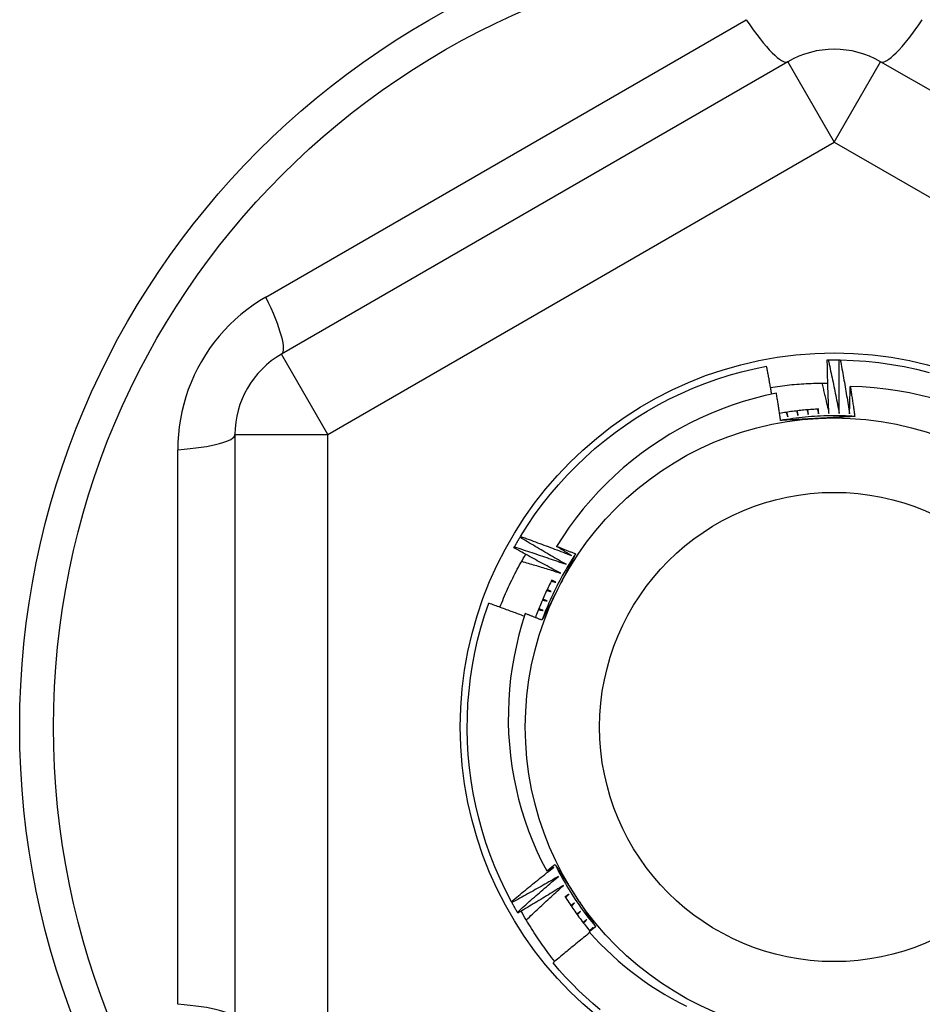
# Model space of a CAD drawing. Header units: inches. Extents: x 56.1 to 140.1, y 37.7 to 64.
# Tile 24 of 102: x 82.843 to 83.225, y 43.875 to 44.292. Entities that reach past the tile are written whole.
import ezdxf

# ---------------------------------------------------------------- set-up
doc = ezdxf.new("R2010")
doc.units = ezdxf.units.IN
doc.header["$MEASUREMENT"] = 0
doc.layers.add('Visible Edges(ANSI)', color=7, linetype='Continuous', lineweight=25)
doc.layers.add('Visible Tangent Edges(ANSI)', color=7, linetype='Continuous', lineweight=25)

msp = doc.modelspace()

# ---------------------------------------------------------------- linework, layer by layer
at = {"layer": 'Visible Edges(ANSI)'}
for p, q in [((83.16811, 44.27471), (82.95355, 44.15083)), ((83.42205, 44.15083), (83.20748, 44.27471)), ((83.18485, 44.14834), (83.18527, 44.14835)), ((83.18997, 44.14835), (83.19039, 44.14834)), ((82.93386, 44.11673), (82.93386, 43.86897)), ((83.05466, 44.07322), (83.05487, 44.07357)), ((83.05209, 44.06879), (83.05229, 44.06915)), ((83.05122, 43.91848), (83.05103, 43.91885)), ((83.05375, 43.91403), (83.05354, 43.91438)), ((83.08471, 43.90666), (83.08565, 43.90785))]:
    msp.add_line(p, q, dxfattribs=at)
at = {"layer": 'Visible Edges(ANSI)', "flags": 128}
for points in [[(83.05487, 44.07357), (83.05778, 44.07817), (83.06084, 44.08267), (83.06406, 44.08706), (83.06744, 44.09133), (83.07096, 44.09548), (83.07462, 44.0995), (83.07842, 44.1034), (83.08235, 44.10716), (83.08642, 44.11078), (83.09061, 44.11425), (83.09491, 44.11758), (83.09933, 44.12075), (83.10386, 44.12377), (83.10849, 44.12663), (83.11322, 44.12932), (83.11804, 44.13184), (83.12295, 44.1342), (83.12793, 44.13638), (83.13299, 44.13839), (83.13812, 44.14022), (83.1433, 44.14187), (83.14855, 44.14333), (83.15383, 44.14461), (83.15916, 44.14571)], [(83.16132, 44.13388), (83.16123, 44.13437), (83.16114, 44.13486), (83.16106, 44.13536), (83.16097, 44.13585), (83.16088, 44.13634), (83.1608, 44.13684), (83.16071, 44.13733), (83.16062, 44.13782), (83.16053, 44.13832), (83.16044, 44.13881), (83.16035, 44.1393), (83.16026, 44.13979), (83.16017, 44.14029), (83.16008, 44.14078), (83.15999, 44.14127), (83.1599, 44.14177), (83.15981, 44.14226), (83.15972, 44.14275), (83.15963, 44.14324), (83.15954, 44.14374), (83.15944, 44.14423), (83.15935, 44.14472), (83.15926, 44.14521), (83.15916, 44.14571)], [(83.18556, 44.12573), (83.18552, 44.12667), (83.18548, 44.12761), (83.18544, 44.12855), (83.1854, 44.12949), (83.18536, 44.13044), (83.18532, 44.13138), (83.18528, 44.13232), (83.18525, 44.13326), (83.18522, 44.1342), (83.18518, 44.13514), (83.18515, 44.13609), (83.18512, 44.13703), (83.18509, 44.13797), (83.18506, 44.13891), (83.18504, 44.13986), (83.18501, 44.1408), (83.18499, 44.14174), (83.18497, 44.14268), (83.18494, 44.14363), (83.18492, 44.14457), (83.1849, 44.14551), (83.18489, 44.14645), (83.18487, 44.1474), (83.18485, 44.14834)], [(83.18527, 44.14835), (83.18546, 44.14835), (83.18566, 44.14835), (83.18585, 44.14835), (83.18605, 44.14836), (83.18625, 44.14836), (83.18644, 44.14836), (83.18664, 44.14836), (83.18683, 44.14836), (83.18703, 44.14836), (83.18723, 44.14837), (83.18742, 44.14837), (83.18762, 44.14837), (83.18782, 44.14837), (83.18801, 44.14837), (83.18821, 44.14837), (83.1884, 44.14836), (83.1886, 44.14836), (83.1888, 44.14836), (83.18899, 44.14836), (83.18919, 44.14836), (83.18938, 44.14836), (83.18958, 44.14836), (83.18978, 44.14835), (83.18997, 44.14835)], [(83.18527, 44.14835), (83.18547, 44.14741), (83.18568, 44.14647), (83.18589, 44.14553), (83.18609, 44.14459), (83.1863, 44.14365), (83.1865, 44.14271), (83.1867, 44.14177), (83.1869, 44.14083), (83.1871, 44.13988), (83.18729, 44.13894), (83.18749, 44.138), (83.18769, 44.13706), (83.18788, 44.13612), (83.18807, 44.13517), (83.18826, 44.13423), (83.18846, 44.13329), (83.18864, 44.13234), (83.18883, 44.1314), (83.18902, 44.13046), (83.18921, 44.12951), (83.18939, 44.12857), (83.18957, 44.12762), (83.18976, 44.12668), (83.18994, 44.12573)], [(83.18994, 44.12573), (83.18993, 44.12667), (83.18991, 44.12762), (83.1899, 44.12856), (83.1899, 44.1295), (83.18989, 44.13044), (83.18988, 44.13138), (83.18988, 44.13233), (83.18987, 44.13327), (83.18987, 44.13421), (83.18987, 44.13515), (83.18987, 44.1361), (83.18987, 44.13704), (83.18987, 44.13798), (83.18987, 44.13892), (83.18988, 44.13987), (83.18988, 44.14081), (83.18989, 44.14175), (83.1899, 44.14269), (83.18991, 44.14364), (83.18992, 44.14458), (83.18993, 44.14552), (83.18994, 44.14647), (83.18996, 44.14741), (83.18997, 44.14835)], [(83.19039, 44.14834), (83.19582, 44.14816), (83.20125, 44.14778), (83.20667, 44.14722), (83.21205, 44.14646), (83.21741, 44.14552), (83.22274, 44.14439), (83.22802, 44.14308)], [(83.19039, 44.14834), (83.19056, 44.1474), (83.19074, 44.14645), (83.19091, 44.14551), (83.19109, 44.14456), (83.19126, 44.14362), (83.19143, 44.14267), (83.1916, 44.14172), (83.19177, 44.14078), (83.19194, 44.13983), (83.1921, 44.13888), (83.19227, 44.13793), (83.19243, 44.13698), (83.1926, 44.13604), (83.19276, 44.13509), (83.19292, 44.13414), (83.19308, 44.13319), (83.19324, 44.13224), (83.19339, 44.13129), (83.19355, 44.13034), (83.1937, 44.12939), (83.19386, 44.12844), (83.19401, 44.12749), (83.19416, 44.12654), (83.19431, 44.12559)], [(83.16082, 44.13672), (83.16182, 44.13688), (83.16282, 44.13703), (83.16383, 44.13717), (83.16484, 44.13731), (83.16584, 44.13744), (83.16685, 44.13756), (83.16786, 44.13767), (83.16887, 44.13778), (83.16988, 44.13788), (83.17089, 44.13798), (83.1719, 44.13806), (83.17291, 44.13814), (83.17392, 44.13822), (83.17493, 44.13828), (83.17595, 44.13834), (83.17696, 44.13839), (83.17797, 44.13844), (83.17899, 44.13847), (83.18, 44.1385), (83.18102, 44.13853), (83.18203, 44.13854), (83.18305, 44.13855), (83.18406, 44.13856), (83.18508, 44.13855)], [(83.18256, 44.13855), (83.18269, 44.13802), (83.18282, 44.13748), (83.18295, 44.13695), (83.18307, 44.13642), (83.1832, 44.13588), (83.18333, 44.13535), (83.18346, 44.13482), (83.18358, 44.13428), (83.18371, 44.13375), (83.18384, 44.13322), (83.18396, 44.13268), (83.18409, 44.13215), (83.18421, 44.13161), (83.18434, 44.13108), (83.18446, 44.13054), (83.18459, 44.13001), (83.18471, 44.12948), (83.18483, 44.12894), (83.18495, 44.12841), (83.18508, 44.12787), (83.1852, 44.12734), (83.18532, 44.1268), (83.18544, 44.12626), (83.18556, 44.12573)], [(83.19431, 44.12559), (83.19432, 44.12607), (83.19433, 44.12655), (83.19434, 44.12703), (83.19435, 44.12751), (83.19436, 44.12798), (83.19437, 44.12846), (83.19438, 44.12894), (83.19439, 44.12942), (83.1944, 44.1299), (83.19442, 44.13038), (83.19443, 44.13086), (83.19444, 44.13134), (83.19446, 44.13182), (83.19447, 44.1323), (83.19448, 44.13278), (83.1945, 44.13326), (83.19451, 44.13374), (83.19453, 44.13422), (83.19454, 44.13469), (83.19456, 44.13517), (83.19457, 44.13565), (83.19459, 44.13613), (83.1946, 44.13661), (83.19462, 44.13709)], [(83.22949, 44.1321), (83.22458, 44.13333), (83.21964, 44.1344), (83.21468, 44.13528), (83.20968, 44.136), (83.20468, 44.13654), (83.19965, 44.1369), (83.19462, 44.13709)], [(83.19462, 44.13709), (83.1947, 44.13656), (83.19479, 44.13604), (83.19487, 44.13551), (83.19495, 44.13498), (83.19503, 44.13445), (83.19511, 44.13393), (83.19519, 44.1334), (83.19527, 44.13287), (83.19535, 44.13234), (83.19543, 44.13181), (83.19551, 44.13129), (83.19559, 44.13076), (83.19567, 44.13023), (83.19575, 44.1297), (83.19583, 44.12917), (83.19591, 44.12864), (83.19598, 44.12812), (83.19606, 44.12759), (83.19614, 44.12706), (83.19621, 44.12653), (83.19629, 44.126), (83.19636, 44.12547), (83.19644, 44.12494), (83.19651, 44.12442)], [(83.16332, 44.13429), (83.15856, 44.13325), (83.15385, 44.13205), (83.14918, 44.13069), (83.14456, 44.12917), (83.14, 44.1275), (83.1355, 44.12567), (83.13106, 44.12369), (83.12668, 44.12156), (83.12238, 44.11927), (83.11815, 44.11684), (83.11401, 44.11426), (83.10996, 44.11155), (83.10602, 44.1087), (83.10218, 44.10572), (83.09844, 44.10262), (83.09481, 44.09938), (83.0913, 44.09603), (83.0879, 44.09255), (83.08462, 44.08896), (83.08147, 44.08525), (83.07844, 44.08142), (83.07554, 44.0775), (83.07279, 44.07348), (83.07018, 44.06938)], [(83.16506, 44.12273), (83.16499, 44.12321), (83.16492, 44.12369), (83.16485, 44.12418), (83.16478, 44.12466), (83.16471, 44.12514), (83.16464, 44.12562), (83.16457, 44.1261), (83.1645, 44.12659), (83.16443, 44.12707), (83.16436, 44.12755), (83.16429, 44.12803), (83.16421, 44.12851), (83.16414, 44.129), (83.16407, 44.12948), (83.16399, 44.12996), (83.16392, 44.13044), (83.16385, 44.13092), (83.16377, 44.1314), (83.1637, 44.13189), (83.16362, 44.13237), (83.16355, 44.13285), (83.16347, 44.13333), (83.1634, 44.13381), (83.16332, 44.13429)], [(83.18123, 44.12754), (83.18053, 44.1275), (83.17984, 44.12746), (83.17914, 44.12742), (83.17845, 44.12737), (83.17775, 44.12732), (83.17706, 44.12727), (83.17637, 44.12721), (83.17567, 44.12715), (83.17498, 44.12709), (83.17429, 44.12702), (83.17359, 44.12695), (83.1729, 44.12687), (83.17221, 44.12679), (83.17152, 44.12671), (83.17083, 44.12662), (83.17014, 44.12654), (83.16945, 44.12644), (83.16876, 44.12635), (83.16807, 44.12625), (83.16738, 44.12614), (83.16669, 44.12603), (83.16601, 44.12592), (83.16532, 44.12581), (83.16463, 44.12569)], [(83.19651, 44.12441), (83.1952, 44.12449), (83.19389, 44.12456), (83.19257, 44.12461), (83.19126, 44.12465), (83.18994, 44.12468), (83.18863, 44.12469), (83.18731, 44.12469), (83.186, 44.12468), (83.18468, 44.12465), (83.18336, 44.12462), (83.18205, 44.12456), (83.18074, 44.1245), (83.17942, 44.12442), (83.17811, 44.12433), (83.1768, 44.12423), (83.17549, 44.12411), (83.17418, 44.12398), (83.17287, 44.12384), (83.17157, 44.12368), (83.17026, 44.12351), (83.16896, 44.12333), (83.16766, 44.12314), (83.16636, 44.12293), (83.16506, 44.12271)], [(83.16745, 44.12615), (83.16747, 44.12607), (83.1675, 44.126), (83.16753, 44.12592), (83.16756, 44.12584), (83.16759, 44.12576), (83.16762, 44.12569), (83.16765, 44.12561), (83.16768, 44.12553), (83.1677, 44.12545), (83.16773, 44.12537), (83.16776, 44.1253), (83.16779, 44.12522), (83.16782, 44.12514), (83.16785, 44.12506), (83.16788, 44.12499), (83.16791, 44.12491), (83.16794, 44.12483), (83.16796, 44.12475), (83.16799, 44.12467), (83.16802, 44.1246), (83.16805, 44.12452), (83.16808, 44.12444), (83.16811, 44.12436), (83.16814, 44.12429)], [(83.16814, 44.12429), (83.16812, 44.12437), (83.16811, 44.12445), (83.16809, 44.12453), (83.16808, 44.12461), (83.16806, 44.12469), (83.16805, 44.12477), (83.16804, 44.12485), (83.16802, 44.12493), (83.16801, 44.125), (83.16799, 44.12508), (83.16798, 44.12516), (83.16796, 44.12524), (83.16795, 44.12532), (83.16794, 44.1254), (83.16792, 44.12548), (83.16791, 44.12556), (83.16789, 44.12564), (83.16788, 44.12572), (83.16786, 44.1258), (83.16785, 44.12588), (83.16784, 44.12596), (83.16782, 44.12604), (83.16781, 44.12612), (83.16779, 44.1262)], [(83.17184, 44.12675), (83.17187, 44.12667), (83.1719, 44.12659), (83.17192, 44.12651), (83.17195, 44.12644), (83.17197, 44.12636), (83.172, 44.12628), (83.17203, 44.1262), (83.17205, 44.12612), (83.17208, 44.12604), (83.17211, 44.12596), (83.17213, 44.12588), (83.17216, 44.12581), (83.17218, 44.12573), (83.17221, 44.12565), (83.17224, 44.12557), (83.17226, 44.12549), (83.17229, 44.12541), (83.17232, 44.12533), (83.17234, 44.12525), (83.17237, 44.12518), (83.17239, 44.1251), (83.17242, 44.12502), (83.17245, 44.12494), (83.17247, 44.12486)], [(83.17247, 44.12486), (83.17246, 44.12494), (83.17245, 44.12502), (83.17244, 44.1251), (83.17243, 44.12518), (83.17241, 44.12526), (83.1724, 44.12534), (83.17239, 44.12542), (83.17238, 44.1255), (83.17237, 44.12558), (83.17236, 44.12567), (83.17234, 44.12575), (83.17233, 44.12583), (83.17232, 44.12591), (83.17231, 44.12599), (83.1723, 44.12607), (83.17229, 44.12615), (83.17227, 44.12623), (83.17226, 44.12631), (83.17225, 44.12639), (83.17224, 44.12647), (83.17223, 44.12655), (83.17222, 44.12663), (83.1722, 44.12671), (83.17219, 44.12679)], [(83.17626, 44.1272), (83.17628, 44.12712), (83.17631, 44.12704), (83.17633, 44.12696), (83.17635, 44.12688), (83.17638, 44.1268), (83.1764, 44.12673), (83.17642, 44.12665), (83.17645, 44.12657), (83.17647, 44.12649), (83.1765, 44.12641), (83.17652, 44.12633), (83.17654, 44.12625), (83.17657, 44.12617), (83.17659, 44.12609), (83.17661, 44.12601), (83.17664, 44.12593), (83.17666, 44.12585), (83.17668, 44.12577), (83.17671, 44.12569), (83.17673, 44.12561), (83.17676, 44.12553), (83.17678, 44.12545), (83.1768, 44.12537), (83.17683, 44.12529)], [(83.17683, 44.12529), (83.17682, 44.12538), (83.17681, 44.12546), (83.1768, 44.12554), (83.17679, 44.12562), (83.17678, 44.1257), (83.17677, 44.12578), (83.17676, 44.12586), (83.17675, 44.12594), (83.17674, 44.12602), (83.17673, 44.1261), (83.17673, 44.12618), (83.17672, 44.12626), (83.17671, 44.12634), (83.1767, 44.12642), (83.17669, 44.12651), (83.17668, 44.12659), (83.17667, 44.12667), (83.17666, 44.12675), (83.17665, 44.12683), (83.17665, 44.12691), (83.17664, 44.12699), (83.17663, 44.12707), (83.17662, 44.12715), (83.17661, 44.12723)], [(83.18069, 44.12751), (83.18071, 44.12743), (83.18073, 44.12735), (83.18075, 44.12727), (83.18077, 44.12719), (83.18079, 44.12711), (83.18081, 44.12703), (83.18083, 44.12695), (83.18086, 44.12687), (83.18088, 44.12679), (83.1809, 44.12671), (83.18092, 44.12663), (83.18094, 44.12655), (83.18096, 44.12647), (83.18098, 44.12639), (83.181, 44.12631), (83.18102, 44.12623), (83.18104, 44.12615), (83.18107, 44.12607), (83.18109, 44.12598), (83.18111, 44.1259), (83.18113, 44.12582), (83.18115, 44.12574), (83.18117, 44.12566), (83.18119, 44.12558)], [(83.19651, 44.12442), (83.19586, 44.12438), (83.19521, 44.12434), (83.19456, 44.12431), (83.19391, 44.12427), (83.19326, 44.12424), (83.19261, 44.1242), (83.19196, 44.12417), (83.19131, 44.12413), (83.19066, 44.1241), (83.19001, 44.12406), (83.18936, 44.12403), (83.18871, 44.12399), (83.18805, 44.12396), (83.1874, 44.12392), (83.18675, 44.12389), (83.1861, 44.12385), (83.18545, 44.12382), (83.18479, 44.12378), (83.18414, 44.12375), (83.18349, 44.12372), (83.18283, 44.12368), (83.18218, 44.12365), (83.18153, 44.12361), (83.18087, 44.12358)], [(83.18119, 44.12558), (83.18118, 44.12566), (83.18118, 44.12575), (83.18117, 44.12583), (83.18116, 44.12591), (83.18116, 44.12599), (83.18115, 44.12607), (83.18115, 44.12615), (83.18114, 44.12623), (83.18113, 44.12631), (83.18113, 44.12639), (83.18112, 44.12647), (83.18111, 44.12656), (83.18111, 44.12664), (83.1811, 44.12672), (83.18109, 44.1268), (83.18109, 44.12688), (83.18108, 44.12696), (83.18108, 44.12704), (83.18107, 44.12712), (83.18106, 44.1272), (83.18106, 44.12728), (83.18105, 44.12737), (83.18104, 44.12745), (83.18104, 44.12753)], [(83.18087, 44.12358), (83.18021, 44.12354), (83.17955, 44.12351), (83.17889, 44.12347), (83.17823, 44.12344), (83.17757, 44.1234), (83.17691, 44.12337), (83.17625, 44.12333), (83.17559, 44.1233), (83.17493, 44.12326), (83.17427, 44.12323), (83.17361, 44.12319), (83.17295, 44.12316), (83.17229, 44.12312), (83.17164, 44.12308), (83.17098, 44.12305), (83.17032, 44.12301), (83.16966, 44.12298), (83.169, 44.12294), (83.16835, 44.12291), (83.16769, 44.12287), (83.16703, 44.12284), (83.16638, 44.1228), (83.16572, 44.12276), (83.16506, 44.12273)], [(83.05229, 44.06915), (83.05239, 44.06932), (83.05248, 44.06949), (83.05258, 44.06966), (83.05268, 44.06983), (83.05277, 44.07), (83.05287, 44.07017), (83.05297, 44.07034), (83.05307, 44.07051), (83.05316, 44.07068), (83.05326, 44.07085), (83.05336, 44.07102), (83.05346, 44.07119), (83.05356, 44.07136), (83.05366, 44.07153), (83.05376, 44.0717), (83.05386, 44.07187), (83.05396, 44.07204), (83.05406, 44.07221), (83.05416, 44.07238), (83.05426, 44.07254), (83.05436, 44.07271), (83.05446, 44.07288), (83.05456, 44.07305), (83.05466, 44.07322)], [(83.07417, 44.06177), (83.07335, 44.06223), (83.07253, 44.0627), (83.07171, 44.06317), (83.0709, 44.06364), (83.07008, 44.0641), (83.06926, 44.06457), (83.06845, 44.06505), (83.06763, 44.06552), (83.06681, 44.06599), (83.066, 44.06647), (83.06519, 44.06694), (83.06437, 44.06742), (83.06356, 44.0679), (83.06275, 44.06837), (83.06194, 44.06885), (83.06113, 44.06933), (83.06032, 44.06982), (83.05951, 44.0703), (83.0587, 44.07078), (83.05789, 44.07127), (83.05708, 44.07175), (83.05627, 44.07224), (83.05547, 44.07273), (83.05466, 44.07322)], [(83.05487, 44.07357), (83.05578, 44.07325), (83.05668, 44.07292), (83.05759, 44.07259), (83.05849, 44.07227), (83.0594, 44.07194), (83.0603, 44.07161), (83.0612, 44.07128), (83.06211, 44.07094), (83.06301, 44.07061), (83.06391, 44.07028), (83.06481, 44.06994), (83.06571, 44.0696), (83.06662, 44.06927), (83.06752, 44.06893), (83.06842, 44.06859), (83.06932, 44.06824), (83.07021, 44.0679), (83.07111, 44.06756), (83.07201, 44.06721), (83.07291, 44.06687), (83.07381, 44.06652), (83.07471, 44.06617), (83.0756, 44.06582), (83.0765, 44.06547)], [(83.04615, 44.04358), (83.04653, 44.04455), (83.04692, 44.04551), (83.04731, 44.04647), (83.04771, 44.04743), (83.04811, 44.04839), (83.04853, 44.04934), (83.04895, 44.05029), (83.04937, 44.05124), (83.0498, 44.05219), (83.05024, 44.05313), (83.05069, 44.05407), (83.05114, 44.05501), (83.0516, 44.05594), (83.05206, 44.05687), (83.05253, 44.0578), (83.05301, 44.05873), (83.0535, 44.05965), (83.05399, 44.06057), (83.05449, 44.06148), (83.05499, 44.06239), (83.0555, 44.0633), (83.05602, 44.06421), (83.05654, 44.06511), (83.05707, 44.06601)], [(83.07196, 44.05799), (83.07113, 44.05843), (83.07029, 44.05887), (83.06946, 44.05931), (83.06863, 44.05975), (83.0678, 44.06019), (83.06696, 44.06063), (83.06613, 44.06108), (83.0653, 44.06152), (83.06447, 44.06197), (83.06364, 44.06242), (83.06281, 44.06287), (83.06199, 44.06331), (83.06116, 44.06377), (83.06033, 44.06422), (83.0595, 44.06467), (83.05868, 44.06512), (83.05785, 44.06558), (83.05703, 44.06603), (83.0562, 44.06649), (83.05538, 44.06695), (83.05455, 44.06741), (83.05373, 44.06787), (83.05291, 44.06833), (83.05209, 44.06879)], [(83.05229, 44.06915), (83.05321, 44.06886), (83.05412, 44.06856), (83.05504, 44.06827), (83.05595, 44.06797), (83.05686, 44.06767), (83.05778, 44.06737), (83.05869, 44.06707), (83.05961, 44.06676), (83.06052, 44.06646), (83.06143, 44.06616), (83.06234, 44.06585), (83.06325, 44.06554), (83.06417, 44.06524), (83.06508, 44.06493), (83.06599, 44.06462), (83.0669, 44.0643), (83.06781, 44.06399), (83.06872, 44.06368), (83.06963, 44.06336), (83.07054, 44.06305), (83.07145, 44.06273), (83.07235, 44.06241), (83.07326, 44.06209), (83.07417, 44.06177)], [(83.07822, 44.06618), (83.0775, 44.06508), (83.07678, 44.06398), (83.07608, 44.06287), (83.07539, 44.06175), (83.07471, 44.06062), (83.07404, 44.05949), (83.07338, 44.05835), (83.07273, 44.05721), (83.0721, 44.05605), (83.07147, 44.0549), (83.07086, 44.05373), (83.07026, 44.05256), (83.06967, 44.05138), (83.06909, 44.0502), (83.06853, 44.04901), (83.06797, 44.04782), (83.06743, 44.04662), (83.0669, 44.04542), (83.06638, 44.04421), (83.06587, 44.043), (83.06538, 44.04178), (83.0649, 44.04055), (83.06443, 44.03932), (83.06397, 44.03809)], [(83.07018, 44.06938), (83.07052, 44.06924), (83.07085, 44.06911), (83.07119, 44.06898), (83.07152, 44.06885), (83.07186, 44.06872), (83.07219, 44.06859), (83.07253, 44.06845), (83.07286, 44.06832), (83.0732, 44.06819), (83.07353, 44.06806), (83.07387, 44.06792), (83.0742, 44.06779), (83.07454, 44.06766), (83.07487, 44.06752), (83.07521, 44.06739), (83.07554, 44.06726), (83.07588, 44.06712), (83.07621, 44.06699), (83.07655, 44.06685), (83.07688, 44.06672), (83.07722, 44.06659), (83.07755, 44.06645), (83.07789, 44.06632), (83.07822, 44.06618)], [(83.0765, 44.06547), (83.07624, 44.06563), (83.07597, 44.06579), (83.07571, 44.06596), (83.07544, 44.06612), (83.07518, 44.06628), (83.07492, 44.06644), (83.07465, 44.0666), (83.07439, 44.06677), (83.07413, 44.06693), (83.07386, 44.06709), (83.0736, 44.06725), (83.07333, 44.06742), (83.07307, 44.06758), (83.07281, 44.06774), (83.07255, 44.0679), (83.07228, 44.06807), (83.07202, 44.06823), (83.07176, 44.06839), (83.07149, 44.06856), (83.07123, 44.06872), (83.07097, 44.06888), (83.0707, 44.06905), (83.07044, 44.06921), (83.07018, 44.06938)], [(83.07822, 44.06618), (83.07793, 44.0656), (83.07763, 44.06502), (83.07734, 44.06444), (83.07704, 44.06386), (83.07675, 44.06328), (83.07645, 44.0627), (83.07616, 44.06212), (83.07586, 44.06154), (83.07557, 44.06095), (83.07527, 44.06037), (83.07498, 44.05979), (83.07468, 44.05921), (83.07439, 44.05863), (83.07409, 44.05805), (83.0738, 44.05746), (83.0735, 44.05688), (83.0732, 44.0563), (83.07291, 44.05572), (83.07261, 44.05513), (83.07231, 44.05455), (83.07202, 44.05397), (83.07172, 44.05338), (83.07142, 44.0528), (83.07113, 44.05222)], [(83.05536, 44.06306), (83.05606, 44.06285), (83.05675, 44.06265), (83.05744, 44.06245), (83.05814, 44.06224), (83.05883, 44.06203), (83.05952, 44.06183), (83.06022, 44.06162), (83.06091, 44.06141), (83.0616, 44.0612), (83.06229, 44.06099), (83.06298, 44.06078), (83.06368, 44.06057), (83.06437, 44.06036), (83.06506, 44.06015), (83.06575, 44.05994), (83.06644, 44.05972), (83.06713, 44.05951), (83.06782, 44.05929), (83.06851, 44.05908), (83.0692, 44.05886), (83.06989, 44.05865), (83.07058, 44.05843), (83.07127, 44.05821), (83.07196, 44.05799)], [(83.06821, 44.05516), (83.06788, 44.05452), (83.06755, 44.05387), (83.06722, 44.05322), (83.0669, 44.05257), (83.06658, 44.05192), (83.06626, 44.05126), (83.06595, 44.05061), (83.06564, 44.04995), (83.06533, 44.04929), (83.06503, 44.04863), (83.06473, 44.04796), (83.06444, 44.0473), (83.06414, 44.04663), (83.06386, 44.04597), (83.06357, 44.0453), (83.06329, 44.04463), (83.06301, 44.04396), (83.06274, 44.04328), (83.06247, 44.04261), (83.0622, 44.04193), (83.06194, 44.04125), (83.06168, 44.04057), (83.06143, 44.03989), (83.06118, 44.03921)], [(83.06797, 44.05468), (83.06805, 44.05466), (83.06813, 44.05464), (83.06821, 44.05461), (83.06829, 44.05459), (83.06837, 44.05457), (83.06844, 44.05455), (83.06852, 44.05453), (83.0686, 44.0545), (83.06868, 44.05448), (83.06876, 44.05446), (83.06884, 44.05444), (83.06892, 44.05441), (83.069, 44.05439), (83.06908, 44.05437), (83.06916, 44.05435), (83.06924, 44.05432), (83.06932, 44.0543), (83.0694, 44.05428), (83.06948, 44.05426), (83.06956, 44.05423), (83.06964, 44.05421), (83.06972, 44.05419), (83.0698, 44.05417), (83.06988, 44.05414)], [(83.06988, 44.05414), (83.06981, 44.05418), (83.06974, 44.05421), (83.06966, 44.05425), (83.06959, 44.05429), (83.06952, 44.05432), (83.06944, 44.05436), (83.06937, 44.05439), (83.0693, 44.05443), (83.06922, 44.05446), (83.06915, 44.0545), (83.06908, 44.05453), (83.069, 44.05457), (83.06893, 44.0546), (83.06886, 44.05464), (83.06879, 44.05467), (83.06871, 44.05471), (83.06864, 44.05475), (83.06857, 44.05478), (83.06849, 44.05482), (83.06842, 44.05485), (83.06835, 44.05489), (83.06827, 44.05492), (83.0682, 44.05496), (83.06813, 44.05499)], [(83.07113, 44.05222), (83.07083, 44.05163), (83.07053, 44.05104), (83.07023, 44.05045), (83.06993, 44.04986), (83.06963, 44.04927), (83.06933, 44.04868), (83.06903, 44.04809), (83.06873, 44.0475), (83.06843, 44.04691), (83.06813, 44.04632), (83.06783, 44.04574), (83.06753, 44.04515), (83.06723, 44.04456), (83.06693, 44.04397), (83.06664, 44.04338), (83.06634, 44.0428), (83.06604, 44.04221), (83.06574, 44.04162), (83.06544, 44.04104), (83.06515, 44.04045), (83.06485, 44.03986), (83.06455, 44.03927), (83.06425, 44.03869), (83.06396, 44.0381)], [(83.066, 44.0507), (83.06608, 44.05068), (83.06616, 44.05066), (83.06624, 44.05064), (83.06632, 44.05063), (83.0664, 44.05061), (83.06648, 44.05059), (83.06656, 44.05057), (83.06664, 44.05055), (83.06672, 44.05053), (83.0668, 44.05051), (83.06688, 44.05049), (83.06696, 44.05047), (83.06704, 44.05045), (83.06712, 44.05043), (83.0672, 44.05041), (83.06728, 44.05039), (83.06737, 44.05037), (83.06745, 44.05035), (83.06753, 44.05033), (83.06761, 44.05031), (83.06769, 44.05029), (83.06777, 44.05027), (83.06785, 44.05025), (83.06793, 44.05023)], [(83.06793, 44.05023), (83.06785, 44.05026), (83.06778, 44.0503), (83.06771, 44.05033), (83.06763, 44.05036), (83.06756, 44.05039), (83.06748, 44.05043), (83.06741, 44.05046), (83.06733, 44.05049), (83.06726, 44.05053), (83.06719, 44.05056), (83.06711, 44.05059), (83.06704, 44.05063), (83.06696, 44.05066), (83.06689, 44.05069), (83.06681, 44.05072), (83.06674, 44.05076), (83.06667, 44.05079), (83.06659, 44.05082), (83.06652, 44.05086), (83.06644, 44.05089), (83.06637, 44.05092), (83.0663, 44.05096), (83.06622, 44.05099), (83.06615, 44.05102)], [(83.05103, 43.91885), (83.04852, 43.92368), (83.04619, 43.92859), (83.04402, 43.93359), (83.04204, 43.93865), (83.04023, 43.94379), (83.0386, 43.94898), (83.03716, 43.95423), (83.0359, 43.95952), (83.03483, 43.96486), (83.03394, 43.97022), (83.03324, 43.97562), (83.03274, 43.98104), (83.03242, 43.98647), (83.03229, 43.99191), (83.03235, 43.99735), (83.0326, 44.00279), (83.03305, 44.00821), (83.03368, 44.01362), (83.0345, 44.019), (83.03551, 44.02435), (83.0367, 44.02966), (83.03808, 44.03492), (83.03965, 44.04013), (83.04139, 44.04529)], [(83.05651, 44.03973), (83.05589, 44.03997), (83.05526, 44.04021), (83.05463, 44.04045), (83.054, 44.04068), (83.05337, 44.04092), (83.05275, 44.04115), (83.05212, 44.04139), (83.05149, 44.04162), (83.05086, 44.04185), (83.05023, 44.04209), (83.0496, 44.04232), (83.04897, 44.04255), (83.04834, 44.04278), (83.04771, 44.04301), (83.04708, 44.04324), (83.04645, 44.04347), (83.04582, 44.0437), (83.04518, 44.04393), (83.04455, 44.04416), (83.04392, 44.04438), (83.04329, 44.04461), (83.04266, 44.04484), (83.04203, 44.04506), (83.04139, 44.04529)], [(83.06416, 44.04666), (83.06424, 44.04665), (83.06432, 44.04663), (83.0644, 44.04661), (83.06448, 44.0466), (83.06456, 44.04658), (83.06464, 44.04656), (83.06473, 44.04654), (83.06481, 44.04653), (83.06489, 44.04651), (83.06497, 44.04649), (83.06505, 44.04648), (83.06513, 44.04646), (83.06521, 44.04644), (83.06529, 44.04643), (83.06538, 44.04641), (83.06546, 44.04639), (83.06554, 44.04637), (83.06562, 44.04636), (83.0657, 44.04634), (83.06578, 44.04632), (83.06586, 44.04631), (83.06594, 44.04629), (83.06602, 44.04627), (83.06611, 44.04625)], [(83.06611, 44.04625), (83.06603, 44.04628), (83.06595, 44.04631), (83.06588, 44.04634), (83.0658, 44.04638), (83.06573, 44.04641), (83.06565, 44.04644), (83.06558, 44.04647), (83.0655, 44.0465), (83.06543, 44.04653), (83.06535, 44.04656), (83.06528, 44.04659), (83.0652, 44.04662), (83.06513, 44.04665), (83.06505, 44.04668), (83.06498, 44.04671), (83.0649, 44.04674), (83.06483, 44.04677), (83.06475, 44.0468), (83.06467, 44.04683), (83.0646, 44.04686), (83.06452, 44.04689), (83.06445, 44.04692), (83.06437, 44.04696), (83.0643, 44.04699)], [(83.0569, 44.04089), (83.05548, 44.03642), (83.05421, 44.03189), (83.0531, 44.02733), (83.05214, 44.02273), (83.05134, 44.01811), (83.05069, 44.01347), (83.05021, 44.00882), (83.04988, 44.00415), (83.04971, 43.99947), (83.0497, 43.99478), (83.04984, 43.9901), (83.05015, 43.98542), (83.05062, 43.98075), (83.05124, 43.97609), (83.05203, 43.97146), (83.05297, 43.96686), (83.05406, 43.96231), (83.05531, 43.9578), (83.05671, 43.95333), (83.05827, 43.94892), (83.05997, 43.94456), (83.06183, 43.94026), (83.06383, 43.93602), (83.06598, 43.93185)], [(83.06396, 44.0381), (83.06366, 44.03822), (83.06337, 44.03834), (83.06308, 44.03845), (83.06278, 44.03857), (83.06249, 44.03869), (83.06219, 44.03881), (83.0619, 44.03892), (83.06161, 44.03904), (83.06131, 44.03916), (83.06102, 44.03927), (83.06072, 44.03939), (83.06043, 44.03951), (83.06014, 44.03962), (83.05984, 44.03974), (83.05955, 44.03986), (83.05925, 44.03997), (83.05896, 44.04009), (83.05866, 44.0402), (83.05837, 44.04032), (83.05808, 44.04043), (83.05778, 44.04055), (83.05749, 44.04066), (83.05719, 44.04078), (83.0569, 44.04089)], [(83.06245, 44.04257), (83.06254, 44.04255), (83.06262, 44.04254), (83.0627, 44.04252), (83.06278, 44.04251), (83.06286, 44.04249), (83.06294, 44.04248), (83.06303, 44.04246), (83.06311, 44.04245), (83.06319, 44.04244), (83.06327, 44.04242), (83.06335, 44.04241), (83.06343, 44.04239), (83.06352, 44.04238), (83.0636, 44.04236), (83.06368, 44.04235), (83.06376, 44.04234), (83.06384, 44.04232), (83.06392, 44.04231), (83.06401, 44.04229), (83.06409, 44.04228), (83.06417, 44.04226), (83.06425, 44.04225), (83.06433, 44.04223), (83.06441, 44.04222)], [(83.06441, 44.04222), (83.06434, 44.04225), (83.06426, 44.04228), (83.06418, 44.0423), (83.06411, 44.04233), (83.06403, 44.04236), (83.06396, 44.04239), (83.06388, 44.04241), (83.0638, 44.04244), (83.06373, 44.04247), (83.06365, 44.0425), (83.06357, 44.04253), (83.0635, 44.04255), (83.06342, 44.04258), (83.06335, 44.04261), (83.06327, 44.04264), (83.06319, 44.04267), (83.06312, 44.0427), (83.06304, 44.04272), (83.06296, 44.04275), (83.06289, 44.04278), (83.06281, 44.04281), (83.06274, 44.04284), (83.06266, 44.04286), (83.06258, 44.04289)], [(83.05103, 43.91885), (83.05176, 43.91946), (83.0525, 43.92008), (83.05324, 43.9207), (83.05398, 43.92131), (83.05472, 43.92193), (83.05546, 43.92254), (83.0562, 43.92315), (83.05694, 43.92376), (83.05769, 43.92437), (83.05843, 43.92498), (83.05918, 43.92559), (83.05992, 43.9262), (83.06067, 43.92681), (83.06142, 43.92741), (83.06216, 43.92802), (83.06291, 43.92862), (83.06366, 43.92923), (83.06441, 43.92983), (83.06516, 43.93043), (83.06592, 43.93103), (83.06667, 43.93163), (83.06742, 43.93223), (83.06818, 43.93283), (83.06893, 43.93343)], [(83.06598, 43.93185), (83.06613, 43.93196), (83.06627, 43.93208), (83.06642, 43.93219), (83.06657, 43.93231), (83.06671, 43.93243), (83.06686, 43.93254), (83.06701, 43.93266), (83.06715, 43.93277), (83.0673, 43.93289), (83.06745, 43.93301), (83.06759, 43.93312), (83.06774, 43.93324), (83.06789, 43.93335), (83.06803, 43.93347), (83.06818, 43.93358), (83.06833, 43.9337), (83.06848, 43.93381), (83.06862, 43.93393), (83.06877, 43.93404), (83.06892, 43.93416), (83.06906, 43.93428), (83.06921, 43.93439), (83.06936, 43.93451), (83.06951, 43.93462)], [(83.06893, 43.93343), (83.06881, 43.93336), (83.06869, 43.93329), (83.06856, 43.93323), (83.06844, 43.93316), (83.06832, 43.9331), (83.06819, 43.93303), (83.06807, 43.93296), (83.06795, 43.9329), (83.06783, 43.93283), (83.0677, 43.93277), (83.06758, 43.9327), (83.06746, 43.93264), (83.06733, 43.93257), (83.06721, 43.9325), (83.06709, 43.93244), (83.06696, 43.93237), (83.06684, 43.93231), (83.06672, 43.93224), (83.06659, 43.93217), (83.06647, 43.93211), (83.06635, 43.93204), (83.06622, 43.93198), (83.0661, 43.93191), (83.06598, 43.93185)], [(83.06951, 43.93462), (83.06986, 43.93408), (83.07022, 43.93353), (83.07057, 43.93299), (83.07093, 43.93244), (83.07128, 43.93189), (83.07164, 43.93135), (83.072, 43.9308), (83.07235, 43.93026), (83.07271, 43.92971), (83.07306, 43.92916), (83.07342, 43.92862), (83.07378, 43.92807), (83.07413, 43.92752), (83.07449, 43.92698), (83.07484, 43.92643), (83.0752, 43.92588), (83.07556, 43.92533), (83.07591, 43.92479), (83.07627, 43.92424), (83.07663, 43.92369), (83.07698, 43.92314), (83.07734, 43.92259), (83.0777, 43.92204), (83.07805, 43.92149)], [(83.06951, 43.93462), (83.0701, 43.93345), (83.0707, 43.93227), (83.07131, 43.93111), (83.07193, 43.92995), (83.07256, 43.9288), (83.07321, 43.92765), (83.07387, 43.92651), (83.07454, 43.92538), (83.07522, 43.92425), (83.07591, 43.92313), (83.07661, 43.92202), (83.07732, 43.92092), (83.07805, 43.91982), (83.07878, 43.91873), (83.07953, 43.91764), (83.08028, 43.91657), (83.08105, 43.9155), (83.08183, 43.91444), (83.08261, 43.91338), (83.08341, 43.91234), (83.08422, 43.9113), (83.08504, 43.91027), (83.08587, 43.90925), (83.08671, 43.90823)], [(83.07095, 43.92955), (83.07014, 43.92907), (83.06932, 43.9286), (83.06851, 43.92813), (83.06769, 43.92766), (83.06687, 43.92719), (83.06605, 43.92673), (83.06523, 43.92626), (83.06442, 43.92579), (83.0636, 43.92533), (83.06278, 43.92486), (83.06195, 43.9244), (83.06113, 43.92394), (83.06031, 43.92348), (83.05949, 43.92302), (83.05866, 43.92256), (83.05784, 43.9221), (83.05701, 43.92165), (83.05619, 43.92119), (83.05536, 43.92074), (83.05454, 43.92029), (83.05371, 43.91983), (83.05288, 43.91938), (83.05205, 43.91893), (83.05122, 43.91848)], [(83.05354, 43.91438), (83.05425, 43.91503), (83.05497, 43.91567), (83.05569, 43.91631), (83.05641, 43.91695), (83.05713, 43.91758), (83.05785, 43.91822), (83.05857, 43.91886), (83.05929, 43.91949), (83.06001, 43.92013), (83.06074, 43.92076), (83.06146, 43.9214), (83.06219, 43.92203), (83.06291, 43.92266), (83.06364, 43.92329), (83.06437, 43.92392), (83.06509, 43.92455), (83.06582, 43.92518), (83.06655, 43.9258), (83.06729, 43.92643), (83.06802, 43.92706), (83.06875, 43.92768), (83.06948, 43.9283), (83.07022, 43.92893), (83.07095, 43.92955)], [(83.0731, 43.92574), (83.0723, 43.92524), (83.0715, 43.92474), (83.0707, 43.92424), (83.0699, 43.92374), (83.0691, 43.92325), (83.0683, 43.92275), (83.06749, 43.92226), (83.06669, 43.92177), (83.06589, 43.92128), (83.06508, 43.92079), (83.06428, 43.9203), (83.06347, 43.91981), (83.06266, 43.91932), (83.06185, 43.91884), (83.06105, 43.91835), (83.06024, 43.91787), (83.05943, 43.91738), (83.05862, 43.9169), (83.05781, 43.91642), (83.057, 43.91594), (83.05618, 43.91546), (83.05537, 43.91498), (83.05456, 43.9145), (83.05375, 43.91403)], [(83.05731, 43.91108), (83.05796, 43.9117), (83.05861, 43.91232), (83.05926, 43.91293), (83.05991, 43.91355), (83.06057, 43.91417), (83.06122, 43.91478), (83.06187, 43.9154), (83.06253, 43.91601), (83.06318, 43.91663), (83.06384, 43.91724), (83.06449, 43.91785), (83.06515, 43.91846), (83.06581, 43.91907), (83.06647, 43.91968), (83.06713, 43.92029), (83.06779, 43.9209), (83.06845, 43.9215), (83.06911, 43.92211), (83.06978, 43.92272), (83.07044, 43.92332), (83.0711, 43.92393), (83.07177, 43.92453), (83.07243, 43.92513), (83.0731, 43.92574)], [(83.07365, 43.92107), (83.07406, 43.92043), (83.07447, 43.91979), (83.07488, 43.91916), (83.07529, 43.91852), (83.07571, 43.91789), (83.07614, 43.91726), (83.07656, 43.91664), (83.07699, 43.91601), (83.07743, 43.91539), (83.07786, 43.91477), (83.0783, 43.91416), (83.07875, 43.91354), (83.0792, 43.91293), (83.07965, 43.91232), (83.0801, 43.91171), (83.08056, 43.91111), (83.08102, 43.91051), (83.08148, 43.90991), (83.08195, 43.90931), (83.08242, 43.90872), (83.0829, 43.90813), (83.08337, 43.90754), (83.08386, 43.90696), (83.08434, 43.90637)], [(83.07537, 43.922), (83.0753, 43.92195), (83.07524, 43.92191), (83.07517, 43.92186), (83.0751, 43.92182), (83.07503, 43.92177), (83.07497, 43.92172), (83.0749, 43.92168), (83.07483, 43.92163), (83.07476, 43.92159), (83.0747, 43.92154), (83.07463, 43.9215), (83.07456, 43.92145), (83.07449, 43.92141), (83.07443, 43.92136), (83.07436, 43.92132), (83.07429, 43.92127), (83.07422, 43.92123), (83.07416, 43.92118), (83.07409, 43.92114), (83.07402, 43.92109), (83.07395, 43.92105), (83.07389, 43.921), (83.07382, 43.92096), (83.07375, 43.92091)], [(83.07394, 43.92061), (83.074, 43.92067), (83.07406, 43.92073), (83.07412, 43.92079), (83.07418, 43.92084), (83.07424, 43.9209), (83.0743, 43.92096), (83.07436, 43.92102), (83.07442, 43.92107), (83.07448, 43.92113), (83.07454, 43.92119), (83.0746, 43.92125), (83.07466, 43.92131), (83.07471, 43.92136), (83.07477, 43.92142), (83.07483, 43.92148), (83.07489, 43.92154), (83.07495, 43.92159), (83.07501, 43.92165), (83.07507, 43.92171), (83.07513, 43.92177), (83.07519, 43.92182), (83.07525, 43.92188), (83.07531, 43.92194), (83.07537, 43.922)], [(83.07805, 43.92149), (83.07841, 43.92094), (83.07878, 43.92038), (83.07914, 43.91983), (83.0795, 43.91927), (83.07986, 43.91872), (83.08022, 43.91817), (83.08058, 43.91761), (83.08094, 43.91706), (83.0813, 43.91651), (83.08166, 43.91595), (83.08202, 43.9154), (83.08238, 43.91485), (83.08274, 43.91429), (83.0831, 43.91374), (83.08346, 43.91319), (83.08382, 43.91264), (83.08418, 43.91209), (83.08454, 43.91153), (83.08489, 43.91098), (83.08525, 43.91043), (83.08561, 43.90988), (83.08597, 43.90933), (83.08633, 43.90878), (83.08669, 43.90823)], [(83.05354, 43.91438), (83.05344, 43.91455), (83.05334, 43.91472), (83.05324, 43.91489), (83.05314, 43.91506), (83.05304, 43.91523), (83.05295, 43.9154), (83.05285, 43.91557), (83.05275, 43.91574), (83.05265, 43.91591), (83.05256, 43.91608), (83.05246, 43.91625), (83.05236, 43.91642), (83.05227, 43.9166), (83.05217, 43.91677), (83.05208, 43.91694), (83.05198, 43.91711), (83.05189, 43.91728), (83.05179, 43.91745), (83.0517, 43.91762), (83.0516, 43.91779), (83.05151, 43.91797), (83.05141, 43.91814), (83.05132, 43.91831), (83.05122, 43.91848)], [(83.07776, 43.91833), (83.0777, 43.91829), (83.07763, 43.91824), (83.07757, 43.91819), (83.0775, 43.91814), (83.07743, 43.9181), (83.07737, 43.91805), (83.0773, 43.918), (83.07724, 43.91795), (83.07717, 43.91791), (83.07711, 43.91786), (83.07704, 43.91781), (83.07697, 43.91776), (83.07691, 43.91772), (83.07684, 43.91767), (83.07678, 43.91762), (83.07671, 43.91757), (83.07664, 43.91753), (83.07658, 43.91748), (83.07651, 43.91743), (83.07645, 43.91739), (83.07638, 43.91734), (83.07631, 43.91729), (83.07625, 43.91724), (83.07618, 43.9172)], [(83.07638, 43.9169), (83.07644, 43.91696), (83.07649, 43.91702), (83.07655, 43.91708), (83.07661, 43.91714), (83.07667, 43.9172), (83.07673, 43.91726), (83.07678, 43.91732), (83.07684, 43.91738), (83.0769, 43.91744), (83.07696, 43.9175), (83.07701, 43.91756), (83.07707, 43.91762), (83.07713, 43.91768), (83.07719, 43.91774), (83.07724, 43.9178), (83.0773, 43.91786), (83.07736, 43.91792), (83.07742, 43.91798), (83.07748, 43.91804), (83.07753, 43.9181), (83.07759, 43.91816), (83.07765, 43.91822), (83.07771, 43.91828), (83.07776, 43.91833)], [(83.06939, 43.89356), (83.06872, 43.8944), (83.06806, 43.89524), (83.06741, 43.89609), (83.06677, 43.89695), (83.06613, 43.8978), (83.06549, 43.89867), (83.06486, 43.89953), (83.06424, 43.9004), (83.06363, 43.90128), (83.06302, 43.90215), (83.06241, 43.90304), (83.06182, 43.90392), (83.06123, 43.90481), (83.06064, 43.90571), (83.06006, 43.9066), (83.05949, 43.90751), (83.05893, 43.90841), (83.05837, 43.90932), (83.05782, 43.91023), (83.05727, 43.91115), (83.05673, 43.91207), (83.0562, 43.91299), (83.05567, 43.91392), (83.05515, 43.91485)], [(83.08028, 43.91475), (83.08021, 43.9147), (83.08015, 43.91465), (83.08008, 43.9146), (83.08002, 43.91455), (83.07996, 43.9145), (83.07989, 43.91446), (83.07983, 43.91441), (83.07976, 43.91436), (83.0797, 43.91431), (83.07963, 43.91426), (83.07957, 43.91421), (83.0795, 43.91416), (83.07944, 43.91411), (83.07938, 43.91406), (83.07931, 43.91401), (83.07925, 43.91396), (83.07918, 43.91391), (83.07912, 43.91386), (83.07905, 43.91381), (83.07899, 43.91376), (83.07893, 43.91371), (83.07886, 43.91366), (83.0788, 43.91361), (83.07873, 43.91356)], [(83.07894, 43.91328), (83.079, 43.91334), (83.07905, 43.9134), (83.07911, 43.91346), (83.07916, 43.91352), (83.07922, 43.91359), (83.07927, 43.91365), (83.07933, 43.91371), (83.07938, 43.91377), (83.07944, 43.91383), (83.0795, 43.91389), (83.07955, 43.91396), (83.07961, 43.91402), (83.07966, 43.91408), (83.07972, 43.91414), (83.07977, 43.9142), (83.07983, 43.91426), (83.07989, 43.91432), (83.07994, 43.91439), (83.08, 43.91445), (83.08005, 43.91451), (83.08011, 43.91457), (83.08017, 43.91463), (83.08022, 43.91469), (83.08028, 43.91475)], [(83.08291, 43.91126), (83.08284, 43.9112), (83.08278, 43.91115), (83.08272, 43.9111), (83.08266, 43.91105), (83.08259, 43.911), (83.08253, 43.91095), (83.08247, 43.91089), (83.0824, 43.91084), (83.08234, 43.91079), (83.08228, 43.91074), (83.08222, 43.91069), (83.08215, 43.91064), (83.08209, 43.91058), (83.08203, 43.91053), (83.08197, 43.91048), (83.0819, 43.91043), (83.08184, 43.91038), (83.08178, 43.91033), (83.08171, 43.91027), (83.08165, 43.91022), (83.08159, 43.91017), (83.08153, 43.91012), (83.08146, 43.91007), (83.0814, 43.91002)], [(83.08162, 43.90974), (83.08167, 43.9098), (83.08172, 43.90987), (83.08178, 43.90993), (83.08183, 43.90999), (83.08189, 43.91006), (83.08194, 43.91012), (83.08199, 43.91018), (83.08205, 43.91025), (83.0821, 43.91031), (83.08215, 43.91037), (83.08221, 43.91044), (83.08226, 43.9105), (83.08231, 43.91056), (83.08237, 43.91062), (83.08242, 43.91069), (83.08248, 43.91075), (83.08253, 43.91081), (83.08258, 43.91088), (83.08264, 43.91094), (83.08269, 43.911), (83.08274, 43.91107), (83.0828, 43.91113), (83.08285, 43.91119), (83.08291, 43.91126)], [(83.08669, 43.90823), (83.08658, 43.90814), (83.08646, 43.90805), (83.08635, 43.90796), (83.08624, 43.90787), (83.08612, 43.90778), (83.08601, 43.90769), (83.08589, 43.9076), (83.08578, 43.90751), (83.08566, 43.90742), (83.08555, 43.90733), (83.08544, 43.90724), (83.08532, 43.90715), (83.08521, 43.90706), (83.08509, 43.90697), (83.08498, 43.90688), (83.08487, 43.90679), (83.08475, 43.9067), (83.08464, 43.90661), (83.08452, 43.90652), (83.08441, 43.90643), (83.0843, 43.90634), (83.08418, 43.90625), (83.08407, 43.90616), (83.08395, 43.90607)], [(83.08565, 43.90785), (83.08559, 43.90779), (83.08553, 43.90774), (83.08547, 43.90769), (83.0854, 43.90763), (83.08534, 43.90758), (83.08528, 43.90753), (83.08522, 43.90747), (83.08516, 43.90742), (83.0851, 43.90736), (83.08504, 43.90731), (83.08498, 43.90726), (83.08492, 43.9072), (83.08486, 43.90715), (83.0848, 43.9071), (83.08473, 43.90704), (83.08467, 43.90699), (83.08461, 43.90693), (83.08455, 43.90688), (83.08449, 43.90683), (83.08443, 43.90677), (83.08437, 43.90672), (83.08431, 43.90667), (83.08425, 43.90661), (83.08419, 43.90656)], [(83.08425, 43.90574), (83.08359, 43.90521), (83.08293, 43.90469), (83.08228, 43.90416), (83.08162, 43.90363), (83.08097, 43.90311), (83.08031, 43.90258), (83.07966, 43.90205), (83.07901, 43.90152), (83.07835, 43.90099), (83.0777, 43.90045), (83.07705, 43.89992), (83.0764, 43.89939), (83.07575, 43.89885), (83.0751, 43.89832), (83.07445, 43.89778), (83.0738, 43.89725), (83.07316, 43.89671), (83.07251, 43.89617), (83.07186, 43.89564), (83.07122, 43.8951), (83.07057, 43.89456), (83.06993, 43.89402), (83.06928, 43.89347), (83.06864, 43.89293)], [(83.08395, 43.90607), (83.08629, 43.9035), (83.08869, 43.90099), (83.09116, 43.89854), (83.09369, 43.89615), (83.09629, 43.89383), (83.09894, 43.89158), (83.10166, 43.88939), (83.10443, 43.88727), (83.10726, 43.88523), (83.11013, 43.88326), (83.11306, 43.88137), (83.11603, 43.87955), (83.11906, 43.87781), (83.12212, 43.87615), (83.12523, 43.87457)], [(83.08861, 43.87308), (83.08554, 43.87569), (83.08254, 43.87838), (83.07961, 43.88114), (83.07675, 43.88398), (83.07397, 43.8869), (83.07127, 43.88988), (83.06864, 43.89293)]]:
    msp.add_lwpolyline(points, dxfattribs=at)
at = {"layer": 'Visible Edges(ANSI)'}
for radius in [0.34516, 0.15846, 0.13091]:
    msp.add_circle((83.1878, 43.99285), radius, dxfattribs=at)
for centre, start, end in [((83.1878, 44.24061), 60, 120), ((82.97323, 44.11673), 120, 180)]:
    msp.add_arc(centre, 0.03937, start, end, dxfattribs=at)
at = {"layer": 'Visible Tangent Edges(ANSI)'}
for p, q in [((82.94697, 44.17501), (83.15046, 44.2925)), ((83.16811, 44.27471), (83.1878, 44.24061)), ((83.1878, 44.24061), (83.20748, 44.27471)), ((82.97323, 44.11673), (83.1878, 44.24061)), ((83.1878, 44.24061), (83.40237, 44.11673)), ((82.97323, 44.11673), (82.95355, 44.15083)), ((82.93386, 44.11673), (82.97323, 44.11673)), ((82.97323, 43.86897), (82.97323, 44.11673)), ((82.90963, 43.87537), (82.90963, 44.11034))]:
    msp.add_line(p, q, dxfattribs=at)
at = {"layer": 'Visible Tangent Edges(ANSI)', "flags": 128}
msp.add_lwpolyline([(82.94697, 44.17501), (82.94422, 44.17334), (82.94153, 44.17155), (82.9389, 44.16963), (82.93636, 44.16759), (82.9339, 44.16544), (82.93154, 44.16318), (82.92927, 44.16082), (82.92712, 44.15836), (82.92507, 44.15582), (82.92314, 44.15318), (82.92132, 44.15045), (82.91962, 44.14765), (82.91805, 44.14477), (82.9166, 44.14184), (82.91528, 44.13884), (82.9141, 44.1358), (82.91306, 44.13271), (82.91216, 44.12957), (82.91139, 44.1264), (82.91076, 44.12321), (82.91026, 44.12), (82.90991, 44.11678), (82.9097, 44.11355), (82.90963, 44.11034)], dxfattribs=at)
at = {"layer": 'Visible Tangent Edges(ANSI)'}
for radius in [0.33084, 0.09941]:
    msp.add_circle((83.1878, 43.99285), radius, dxfattribs=at)
for centre, major_axis, start_param, end_param in [((83.14843, 44.30881), (0.01969, -0.0341), 5.107073, 6.283185), ((83.22717, 44.30881), (-0.01969, -0.0341), 0, 1.176113), ((82.93386, 44.18493), (0.01969, -0.0341), 0, 1.176113), ((82.89449, 44.11673), (0.03937, 0), 5.107073, 6.283185), ((82.89449, 43.86897), (0.03937, 0), 0, 1.176113)]:
    msp.add_ellipse(centre, major_axis=major_axis, ratio=0.175929, start_param=start_param, end_param=end_param, dxfattribs=at)

doc.saveas('drawing.dxf')
